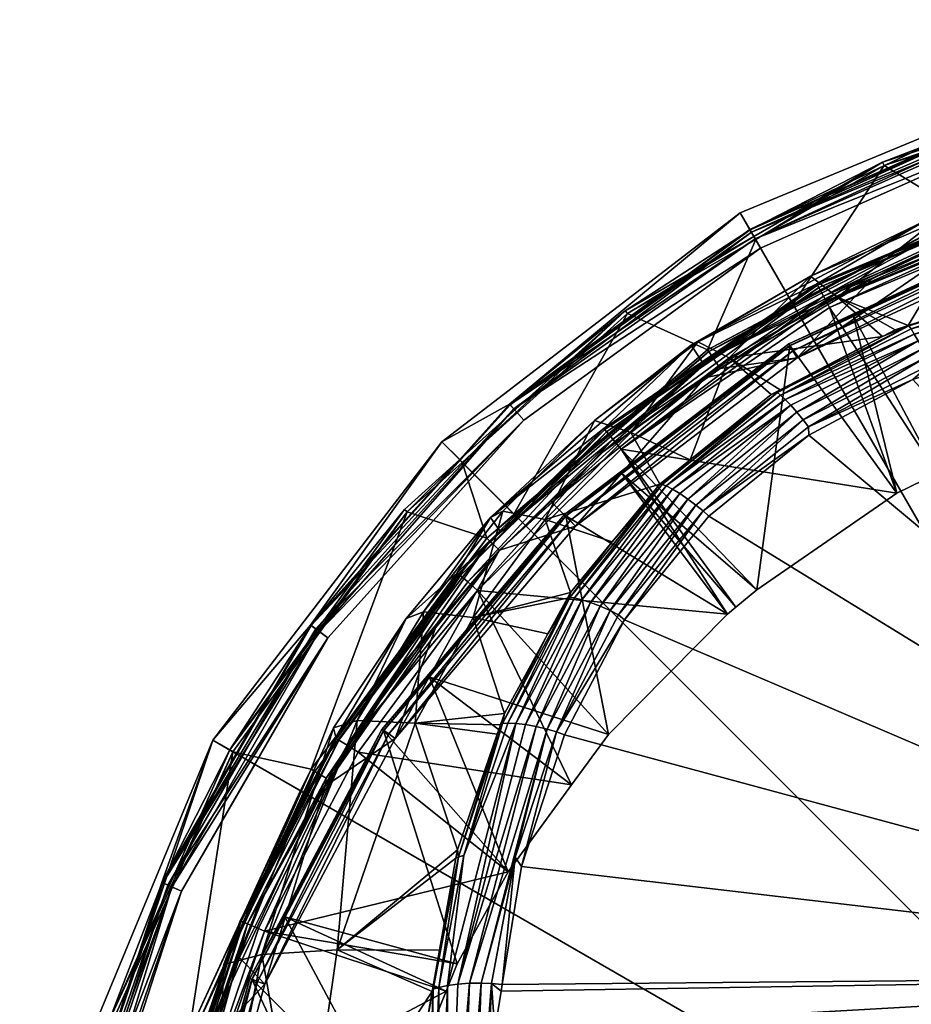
# Model space of a CAD drawing. Extents: x -0.027 to 0.027, y -0.227 to 0.027.
# Tile 71 of 77: x -0.027 to -0.01, y 0.008 to 0.027. Entities that reach past the tile are written whole.
import ezdxf

# ---------------------------------------------------------------- set-up
doc = ezdxf.new("R2010")
doc.units = 0
doc.layers.add('mesh', color=7, linetype='CONTINUOUS')

msp = doc.modelspace()

# ---------------------------------------------------------------- meshes
at = {"layer": 'mesh'}
mesh = msp.add_polyface(dxfattribs=at)
corners = [(0, -0.00006, 0.000406), (-0.006953, 0.025889, 0.000406), (-0.013432, 0.023205, 0.000406), (0, 0.026804, 0.000406), (-0.001312, 0.024129, 0.11535), (-0.000818, 0.020803, 0.120712), (-0.001128, 0.020767, 0.120712), (0, 0.0242, 0.11535), (-0.000107, 0.020818, 0.120712), (-0.006468, 0.023212, 0.11535), (-0.00557, 0.019999, 0.120712), (-0.007011, 0.019606, 0.120712), (-0.003951, 0.020441, 0.120712), (0.003057, 0.020594, 0.120712), (-0.0002, 0.024363, 0.120711), (-0.007418, 0.02326, 0.120711), (-0.004369, 0.023987, 0.120711), (-0.007677, 0.019356, 0.120712), (-0.009759, 0.018344, 0.120712), (-0.000087, 0.010594, 0.150871), (-0.004949, 0.021391, 0.147121), (-0.004766, 0.021421, 0.147114), (-0.000074, 0.008982, 0.151342), (-0.007698, 0.020931, 0.147218), (-0.009833, 0.020221, 0.147398), (-0.010214, 0.020095, 0.14743), (-0.012156, 0.019059, 0.147714), (-0.004966, 0.021526, 0.147065), (-0.007459, 0.02112, 0.147149), (-0.004984, 0.021676, 0.146971), (-0.007498, 0.021268, 0.147054), (-0.005027, 0.022, 0.146666), (-0.007587, 0.021588, 0.146745), (-0.010041, 0.020668, 0.147101), (-0.007628, 0.021724, 0.146558), (-0.010246, 0.021039, 0.14655), (-0.007685, 0.021893, 0.146205), (-0.007662, 0.021828, 0.146369), (-0.009897, 0.020369, 0.147337), (-0.002623, 0.024058, 0.11535), (-0.007747, 0.022931, 0.11535), (-0.000178, 0.02167, 0.147076), (-0.014015, 0.017549, 0.148146), (-0.000179, 0.021782, 0.147021), (0.00461, 0.021598, 0.147068)]
mesh.append_faces([[corners[k] for k in face] for face in [(0, 1, 2, 2), (0, 3, 1, 1), (4, 5, 6, 6), (7, 8, 5, 5), (9, 10, 11, 11), (12, 10, 9, 9), (13, 14, 8, 8), (10, 15, 11, 11), (14, 5, 8, 8), (14, 6, 5, 5), (16, 12, 6, 6), (15, 17, 11, 11), (15, 18, 17, 17), (19, 20, 21, 21), (22, 20, 19, 19), (22, 23, 20, 20), (24, 23, 22, 22), (22, 25, 24, 24), (22, 26, 25, 25), (21, 20, 27, 27), (23, 27, 20, 20), (23, 28, 27, 27), (24, 28, 23, 23), (28, 29, 27, 27), (28, 30, 29, 29), (30, 31, 29, 29), (30, 32, 31, 31), (33, 32, 30, 30), (34, 31, 32, 32), (35, 36, 37, 37), (38, 30, 28, 28), (39, 6, 12, 12), (11, 17, 40, 40), (19, 21, 41, 41), (42, 26, 22, 22), (27, 41, 21, 21), (43, 41, 27, 27), (44, 41, 43, 43)]])
mesh = msp.add_polyface(dxfattribs=at)
corners = [(-0.006953, 0.025889, 0.000406), (-0.006837, 0.025433, 0.041809), (-0.00819, 0.025146, 0.041809), (-0.013252, 0.022892, 0.041809), (-0.013432, 0.023205, 0.000406), (-0.006825, 0.025433, 0.087753), (-0.010752, 0.024088, 0.090057), (-0.010779, 0.024149, 0.087753), (-0.006808, 0.025369, 0.090057), (-0.008189, 0.025143, 0.043106), (-0.006836, 0.02543, 0.043106), (-0.01325, 0.022889, 0.043106), (-0.009973, 0.023063, 0.125414), (-0.007565, 0.023737, 0.121184), (-0.005129, 0.024319, 0.121189), (-0.009882, 0.022994, 0.132533), (-0.005188, 0.024442, 0.125351), (-0.009461, 0.022499, 0.139572), (-0.005133, 0.024215, 0.132384), (-0.007558, 0.023715, 0.12106), (-0.007455, 0.023379, 0.120727), (-0.004411, 0.024228, 0.120775), (-0.007489, 0.023491, 0.120774), (-0.007418, 0.02326, 0.120711), (-0.004391, 0.024112, 0.120727), (-0.008066, 0.024765, 0.042706), (-0.006734, 0.025049, 0.042206), (-0.006734, 0.025049, 0.042706), (-0.008066, 0.024765, 0.042206), (-0.013052, 0.022546, 0.042706), (-0.013052, 0.022546, 0.042206), (-0.008186, 0.025132, 0.041912), (-0.013151, 0.022718, 0.042153), (-0.008128, 0.024955, 0.042153), (-0.013224, 0.022845, 0.042008), (-0.002739, 0.026002, 0.042193), (-0.002758, 0.02618, 0.04209), (-0.008185, 0.02513, 0.043003), (-0.013223, 0.022843, 0.042907), (-0.008153, 0.025032, 0.042824), (-0.002749, 0.026097, 0.042761), (-0.013151, 0.022718, 0.042761), (-0.009138, 0.022873, 0.114901), (-0.006604, 0.023727, 0.114901), (-0.007518, 0.023386, 0.114906), (-0.004022, 0.024473, 0.114827), (-0.009227, 0.023099, 0.114762), (-0.009258, 0.023176, 0.114593), (-0.004042, 0.024592, 0.114683), (-0.006437, 0.023968, 0.114529), (-0.007542, 0.023665, 0.120945), (-0.004451, 0.024459, 0.121065), (-0.004442, 0.024407, 0.120949)]
mesh.append_faces([[corners[k] for k in face] for face in [(0, 1, 2, 2), (3, 0, 2, 2), (3, 4, 0, 0), (5, 6, 7, 7), (5, 8, 6, 6), (5, 9, 10, 10), (7, 9, 5, 5), (7, 11, 9, 9), (12, 13, 14, 14), (15, 12, 16, 16), (17, 15, 18, 18), (19, 14, 13, 13), (20, 21, 22, 22), (23, 24, 20, 20), (25, 26, 27, 27), (25, 28, 26, 26), (29, 28, 25, 25), (29, 30, 28, 28), (31, 2, 1, 1), (32, 33, 28, 28), (34, 31, 33, 33), (3, 2, 31, 31), (33, 35, 28, 28), (31, 36, 33, 33), (10, 9, 37, 37), (37, 38, 39, 39), (9, 11, 37, 37), (40, 37, 39, 39), (25, 39, 41, 41), (40, 39, 25, 25), (42, 43, 44, 44), (42, 45, 43, 43), (46, 45, 42, 42), (47, 48, 46, 46), (8, 47, 6, 6), (8, 49, 47, 47), (50, 51, 19, 19), (22, 52, 50, 50)]])
mesh = msp.add_polyface(dxfattribs=at)
corners = [(-0.010752, 0.024088, 0.090057), (-0.01245, 0.021494, 0.114529), (-0.013144, 0.022706, 0.090057), (-0.010779, 0.024149, 0.087753), (-0.013177, 0.022763, 0.087753), (-0.01325, 0.022889, 0.043106), (-0.015576, 0.021379, 0.087753), (-0.012857, 0.019815, 0.146577), (-0.012686, 0.019905, 0.146554), (-0.01274, 0.019853, 0.146696), (-0.01268, 0.019807, 0.146865), (-0.010188, 0.020942, 0.14674), (-0.012593, 0.019725, 0.147057), (-0.010117, 0.020815, 0.14693), (-0.012489, 0.019616, 0.147247), (-0.012375, 0.019486, 0.147417), (-0.013638, 0.020502, 0.140014), (-0.010781, 0.020901, 0.146305), (-0.011618, 0.021631, 0.139762), (-0.014366, 0.018597, 0.146904), (-0.012003, 0.021879, 0.121174), (-0.01435, 0.020738, 0.125534), (-0.01414, 0.020428, 0.121173), (-0.009973, 0.023063, 0.125414), (-0.014223, 0.020799, 0.132821), (-0.012121, 0.022021, 0.132658), (-0.011991, 0.021857, 0.121052), (-0.013151, 0.022718, 0.042153), (-0.008066, 0.024765, 0.042206), (-0.013052, 0.022546, 0.042206), (-0.013224, 0.022845, 0.042008), (-0.008128, 0.024955, 0.042153), (-0.013252, 0.022892, 0.041809), (-0.008186, 0.025132, 0.041912), (-0.008185, 0.02513, 0.043003), (-0.013223, 0.022843, 0.042907), (-0.008153, 0.025032, 0.042824), (-0.013151, 0.022718, 0.042761), (-0.012508, 0.020728, 0.11535), (-0.016709, 0.017579, 0.115201), (-0.012527, 0.020759, 0.115201), (-0.016681, 0.017549, 0.115053), (-0.012505, 0.020723, 0.115053), (-0.016605, 0.017469, 0.114945), (-0.012449, 0.020629, 0.114945), (-0.016503, 0.017362, 0.114906), (-0.012372, 0.020502, 0.114906), (-0.009258, 0.023176, 0.114593), (-0.014042, 0.02065, 0.114529), (-0.014019, 0.020616, 0.114683), (-0.009227, 0.023099, 0.114762), (-0.013951, 0.020516, 0.114827), (-0.013806, 0.0203, 0.114906), (-0.011564, 0.021751, 0.114901), (-0.014093, 0.02013, 0.114906), (-0.010967, 0.021985, 0.114906), (-0.015655, 0.0188, 0.120712), (-0.010514, 0.017978, 0.120712), (-0.011766, 0.02144, 0.120712), (-0.011824, 0.021549, 0.120727), (-0.011879, 0.02165, 0.120773)]
mesh.append_faces([[corners[k] for k in face] for face in [(0, 1, 2, 2), (3, 2, 4, 4), (3, 0, 2, 2), (4, 5, 3, 3), (6, 5, 4, 4), (7, 8, 9, 9), (10, 11, 12, 12), (13, 14, 12, 12), (13, 15, 14, 14), (16, 8, 7, 7), (16, 17, 8, 8), (18, 17, 16, 16), (19, 16, 7, 7), (20, 21, 22, 22), (20, 23, 21, 21), (24, 21, 25, 25), (16, 25, 18, 18), (16, 24, 25, 25), (26, 20, 22, 22), (27, 28, 29, 29), (30, 31, 27, 27), (32, 33, 30, 30), (34, 5, 35, 35), (36, 35, 37, 37), (38, 39, 40, 40), (40, 41, 42, 42), (42, 43, 44, 44), (44, 45, 46, 46), (47, 48, 1, 1), (47, 49, 48, 48), (50, 51, 49, 49), (52, 51, 53, 53), (2, 1, 48, 48), (54, 52, 46, 46), (52, 55, 46, 46), (56, 57, 58, 58), (59, 60, 56, 56), (58, 59, 56, 56)]])
mesh = msp.add_polyface(dxfattribs=at)
corners = [(-0.012372, 0.020502, 0.114906), (-0.009087, 0.022749, 0.114906), (-0.007662, 0.022681, 0.114906), (-0.010967, 0.021985, 0.114906), (-0.009461, 0.022499, 0.139572), (-0.010304, 0.021102, 0.146257), (-0.011618, 0.021631, 0.139762), (-0.008745, 0.021603, 0.146146), (-0.007896, 0.021875, 0.146085), (-0.009824, 0.022791, 0.121179), (-0.009973, 0.023063, 0.125414), (-0.012003, 0.021879, 0.121174), (-0.007565, 0.023737, 0.121184), (-0.012121, 0.022021, 0.132658), (-0.009882, 0.022994, 0.132533), (-0.01435, 0.020738, 0.125534), (-0.011991, 0.021857, 0.121052), (-0.007558, 0.023715, 0.12106), (-0.011824, 0.021549, 0.120727), (-0.007489, 0.023491, 0.120774), (-0.011879, 0.02165, 0.120773), (-0.007455, 0.023379, 0.120727), (-0.011766, 0.02144, 0.120712), (-0.007418, 0.02326, 0.120711), (-0.008066, 0.024765, 0.042706), (-0.013151, 0.022718, 0.042761), (-0.013052, 0.022546, 0.042706), (-0.007747, 0.022931, 0.11535), (-0.012527, 0.020759, 0.115201), (-0.007758, 0.022965, 0.115201), (-0.012508, 0.020728, 0.11535), (-0.012505, 0.020723, 0.115053), (-0.007745, 0.022925, 0.115053), (-0.012449, 0.020629, 0.114945), (-0.00771, 0.022822, 0.114945), (-0.007518, 0.023386, 0.114906), (-0.009138, 0.022873, 0.114901), (-0.011564, 0.021751, 0.114901), (-0.009227, 0.023099, 0.114762), (-0.014019, 0.020616, 0.114683), (-0.009258, 0.023176, 0.114593), (-0.013951, 0.020516, 0.114827), (-0.010752, 0.024088, 0.090057), (-0.01245, 0.021494, 0.114529), (-0.011965, 0.02181, 0.12094), (-0.007542, 0.023665, 0.120945)]
mesh.append_faces([[corners[k] for k in face] for face in [(0, 1, 2, 2), (0, 3, 1, 1), (4, 5, 6, 6), (4, 7, 5, 5), (8, 7, 4, 4), (9, 10, 11, 11), (9, 12, 10, 10), (13, 10, 14, 14), (13, 15, 10, 10), (6, 14, 4, 4), (6, 13, 14, 14), (16, 9, 11, 11), (17, 9, 16, 16), (17, 12, 9, 9), (18, 19, 20, 20), (21, 19, 18, 18), (22, 21, 18, 18), (23, 21, 22, 22), (24, 25, 26, 26), (27, 28, 29, 29), (30, 28, 27, 27), (29, 31, 32, 32), (28, 31, 29, 29), (32, 33, 34, 34), (31, 33, 32, 32), (34, 0, 2, 2), (33, 0, 34, 34), (35, 1, 36, 36), (3, 36, 1, 1), (3, 37, 36, 36), (38, 39, 40, 40), (36, 41, 38, 38), (37, 41, 36, 36), (42, 40, 43, 43), (44, 17, 16, 16), (45, 17, 44, 44), (20, 45, 44, 44), (19, 45, 20, 20)]])
mesh = msp.add_polyface(dxfattribs=at)
corners = [(-0.025949, 0.006893, 0.000406), (-0.026865, -0.00006, 0.000406), (0, -0.00006, 0.000406), (-0.018996, 0.018936, 0.000406), (-0.023266, 0.013372, 0.000406), (-0.013432, 0.023205, 0.000406), (-0.000074, 0.008982, 0.151342), (-0.01789, 0.008697, 0.150781), (-0.01787, 0.008819, 0.150744), (-0.01801, 0.007962, 0.150999), (-0.018108, 0.004741, 0.151943), (-0.01807, 0.004133, 0.152113), (0.000004, -0.000556, 0.154136), (-0.017672, -0.002188, 0.15387), (-0.017511, 0.011021, 0.15009), (-0.018263, 0.008845, 0.150655), (-0.018443, 0.004096, 0.152045), (-0.018665, 0.004056, 0.151942), (-0.018247, 0.004121, 0.152102), (-0.018071, 0.008839, 0.150719), (-0.017629, 0.011193, 0.150018), (-0.016857, 0.013527, 0.149319), (-0.018687, 0.011201, 0.149157), (-0.018732, 0.011173, 0.149022), (-0.018704, 0.011331, 0.148976), (-0.01889, 0.008798, 0.150229), (-0.017615, 0.013684, 0.148787), (-0.018697, 0.008824, 0.1504), (-0.019048, 0.008765, 0.150048), (-0.018583, 0.011225, 0.149325), (-0.017863, 0.013682, 0.148431), (-0.018482, 0.00884, 0.150545), (-0.017034, 0.013578, 0.149244), (-0.017235, 0.013626, 0.149122), (-0.018883, 0.004006, 0.151804), (-0.016709, 0.013475, 0.149355), (-0.015587, 0.015617, 0.148715), (-0.018045, -0.005193, 0.154434), (-0.017706, -0.005128, 0.154581), (-0.01826, -0.005251, 0.154277), (-0.017605, -0.005116, 0.154597)]
mesh.append_faces([[corners[k] for k in face] for face in [(0, 1, 2, 2), (2, 3, 4, 4), (5, 3, 2, 2), (6, 7, 8, 8), (6, 9, 7, 7), (6, 10, 9, 9), (6, 11, 10, 10), (12, 11, 6, 6), (12, 13, 11, 11), (8, 14, 6, 6), (15, 16, 17, 17), (18, 11, 13, 13), (18, 10, 11, 11), (18, 9, 10, 10), (19, 9, 18, 18), (19, 7, 9, 9), (19, 8, 7, 7), (20, 8, 19, 19), (20, 14, 8, 8), (21, 14, 20, 20), (22, 23, 24, 24), (25, 26, 27, 27), (28, 22, 29, 29), (30, 29, 22, 22), (31, 15, 17, 17), (32, 15, 31, 31), (20, 15, 32, 32), (19, 15, 20, 20), (19, 16, 15, 15), (18, 16, 19, 19), (31, 27, 33, 33), (34, 27, 31, 31), (35, 36, 6, 6), (6, 14, 35, 35), (16, 37, 17, 17), (38, 37, 16, 16), (34, 17, 39, 39), (18, 40, 16, 16), (13, 40, 18, 18)]])
mesh = msp.add_polyface(dxfattribs=at)
corners = [(-0.017734, 0.019635, 0.041809), (-0.013432, 0.023205, 0.000406), (-0.013252, 0.022892, 0.041809), (-0.018996, 0.018936, 0.000406), (-0.016503, 0.017362, 0.114906), (-0.014093, 0.02013, 0.114906), (-0.012372, 0.020502, 0.114906), (-0.013177, 0.022763, 0.087753), (-0.015537, 0.021325, 0.090057), (-0.015576, 0.021379, 0.087753), (-0.013144, 0.022706, 0.090057), (-0.017732, 0.019633, 0.043106), (-0.01325, 0.022889, 0.043106), (-0.018665, 0.018597, 0.087753), (-0.014366, 0.018597, 0.146904), (-0.015469, 0.019111, 0.140329), (-0.013638, 0.020502, 0.140014), (-0.015975, 0.019182, 0.121172), (-0.01414, 0.020428, 0.121173), (-0.01435, 0.020738, 0.125534), (-0.014223, 0.020799, 0.132821), (-0.016147, 0.019332, 0.133024), (-0.015959, 0.019163, 0.12105), (-0.011991, 0.021857, 0.121052), (-0.017467, 0.019338, 0.042706), (-0.013052, 0.022546, 0.042206), (-0.013052, 0.022546, 0.042706), (-0.017467, 0.019338, 0.042206), (-0.017655, 0.019547, 0.04209), (-0.013151, 0.022718, 0.042153), (-0.017725, 0.019625, 0.041912), (-0.013224, 0.022845, 0.042008), (-0.013223, 0.022843, 0.042907), (-0.017723, 0.019623, 0.043003), (-0.017654, 0.019547, 0.042824), (-0.013151, 0.022718, 0.042761), (-0.018099, 0.017084, 0.114762), (-0.014019, 0.020616, 0.114683), (-0.013951, 0.020516, 0.114827), (-0.018159, 0.017141, 0.114593), (-0.014042, 0.02065, 0.114529), (-0.013806, 0.0203, 0.114906), (-0.015982, 0.018755, 0.114901), (-0.015924, 0.019121, 0.120939), (-0.011965, 0.02181, 0.12094), (-0.015808, 0.018983, 0.120773), (-0.011879, 0.02165, 0.120773), (-0.015655, 0.0188, 0.120712)]
mesh.append_faces([[corners[k] for k in face] for face in [(0, 1, 2, 2), (0, 3, 1, 1), (4, 5, 6, 6), (7, 8, 9, 9), (7, 10, 8, 8), (9, 11, 12, 12), (13, 11, 9, 9), (14, 15, 16, 16), (17, 18, 19, 19), (20, 21, 19, 19), (15, 20, 16, 16), (15, 21, 20, 20), (22, 18, 17, 17), (23, 18, 22, 22), (24, 25, 26, 26), (24, 27, 25, 25), (28, 25, 27, 27), (28, 29, 25, 25), (30, 29, 28, 28), (30, 31, 29, 29), (0, 31, 30, 30), (0, 2, 31, 31), (32, 11, 33, 33), (12, 11, 32, 32), (33, 34, 32, 32), (35, 32, 34, 34), (26, 34, 24, 24), (26, 35, 34, 34), (36, 37, 38, 38), (39, 40, 37, 37), (41, 42, 38, 38), (5, 42, 41, 41), (10, 40, 8, 8), (43, 23, 22, 22), (44, 23, 43, 43), (45, 44, 43, 43), (46, 44, 45, 45), (47, 46, 45, 45)]])
mesh = msp.add_polyface(dxfattribs=at)
corners = [(-0.011319, 0.021278, 0.11535), (-0.009759, 0.018344, 0.120712), (-0.010514, 0.017978, 0.120712), (-0.011766, 0.02144, 0.120712), (-0.007418, 0.02326, 0.120711), (-0.012161, 0.019217, 0.147649), (-0.010214, 0.020095, 0.14743), (-0.012156, 0.019059, 0.147714), (-0.009897, 0.020369, 0.147337), (-0.009833, 0.020221, 0.147398), (-0.010287, 0.021096, 0.146382), (-0.010544, 0.021025, 0.146274), (-0.010304, 0.021102, 0.146257), (-0.010781, 0.020901, 0.146305), (-0.01274, 0.019853, 0.146696), (-0.012686, 0.019905, 0.146554), (-0.008745, 0.021603, 0.146146), (-0.007685, 0.021893, 0.146205), (-0.010041, 0.020668, 0.147101), (-0.010117, 0.020815, 0.14693), (-0.007587, 0.021588, 0.146745), (-0.010246, 0.021039, 0.14655), (-0.010188, 0.020942, 0.14674), (-0.01268, 0.019807, 0.146865), (-0.007628, 0.021724, 0.146558), (-0.007662, 0.021828, 0.146369), (-0.012593, 0.019725, 0.147057), (-0.012375, 0.019486, 0.147417), (-0.009964, 0.020512, 0.147241), (-0.012261, 0.019346, 0.147556), (-0.007459, 0.02112, 0.147149), (-0.007498, 0.021268, 0.147054), (-0.011618, 0.021631, 0.139762), (-0.012508, 0.020728, 0.11535), (-0.007747, 0.022931, 0.11535), (-0.007677, 0.019356, 0.120712), (-0.013806, 0.0203, 0.114906), (-0.011564, 0.021751, 0.114901), (-0.010967, 0.021985, 0.114906), (-0.000074, 0.008982, 0.151342), (-0.015587, 0.015617, 0.148715), (-0.014015, 0.017549, 0.148146)]
mesh.append_faces([[corners[k] for k in face] for face in [(0, 1, 2, 2), (3, 1, 4, 4), (3, 2, 1, 1), (5, 6, 7, 7), (8, 6, 5, 5), (8, 9, 6, 6), (10, 11, 12, 12), (10, 13, 11, 11), (14, 13, 10, 10), (14, 15, 13, 13), (16, 10, 12, 12), (16, 17, 10, 10), (18, 19, 20, 20), (21, 22, 23, 23), (21, 24, 22, 22), (25, 24, 21, 21), (22, 19, 26, 26), (22, 20, 19, 19), (24, 20, 22, 22), (21, 10, 17, 17), (23, 10, 21, 21), (23, 14, 10, 10), (18, 27, 19, 19), (5, 28, 8, 8), (5, 29, 28, 28), (8, 30, 9, 9), (28, 31, 8, 8), (28, 18, 31, 31), (29, 18, 28, 28), (29, 27, 18, 18), (32, 11, 13, 13), (12, 11, 32, 32), (0, 2, 33, 33), (34, 1, 0, 0), (34, 35, 1, 1), (34, 0, 33, 33), (36, 37, 38, 38), (39, 40, 41, 41)]])
mesh = msp.add_polyface(dxfattribs=at)
corners = [(-0.01866, 0.018607, 0.041809), (-0.018996, 0.018936, 0.000406), (-0.017734, 0.019635, 0.041809), (-0.021442, 0.015518, 0.041809), (-0.015537, 0.021325, 0.090057), (-0.017652, 0.017584, 0.114529), (-0.018619, 0.01855, 0.090057), (-0.018665, 0.018597, 0.087753), (-0.019644, 0.017627, 0.090057), (-0.019693, 0.017672, 0.087753), (-0.015576, 0.021379, 0.087753), (-0.018657, 0.018605, 0.043106), (-0.017732, 0.019633, 0.043106), (-0.021439, 0.015516, 0.043106), (-0.018088, 0.017525, 0.125716), (-0.017912, 0.017275, 0.121175), (-0.015975, 0.019182, 0.121172), (-0.018708, 0.016493, 0.121177), (-0.016147, 0.019332, 0.133024), (-0.017858, 0.017643, 0.13326), (-0.015959, 0.019163, 0.12105), (-0.018689, 0.016477, 0.121055), (-0.018378, 0.018326, 0.042706), (-0.017467, 0.019338, 0.042206), (-0.017467, 0.019338, 0.042706), (-0.018378, 0.018326, 0.042206), (-0.021118, 0.015283, 0.042706), (-0.017725, 0.019625, 0.041912), (-0.02143, 0.015509, 0.041912), (-0.017655, 0.019547, 0.04209), (-0.021279, 0.0154, 0.042153), (-0.021118, 0.015283, 0.042206), (-0.017654, 0.019547, 0.042824), (-0.021345, 0.015448, 0.042824), (-0.017723, 0.019623, 0.043003), (-0.021428, 0.015508, 0.043003), (-0.017923, 0.016917, 0.114901), (-0.015982, 0.018755, 0.114901), (-0.016944, 0.017805, 0.114906), (-0.018099, 0.017084, 0.114762), (-0.013951, 0.020516, 0.114827), (-0.018159, 0.017141, 0.114593), (-0.014019, 0.020616, 0.114683), (-0.016503, 0.017362, 0.114906), (-0.018648, 0.016442, 0.120942), (-0.015924, 0.019121, 0.120939), (-0.018512, 0.016323, 0.120774), (-0.015808, 0.018983, 0.120773), (-0.015655, 0.0188, 0.120712), (-0.018331, 0.016166, 0.120713)]
mesh.append_faces([[corners[k] for k in face] for face in [(0, 1, 2, 2), (3, 1, 0, 0), (4, 5, 6, 6), (7, 8, 9, 9), (7, 6, 8, 8), (10, 6, 7, 7), (10, 4, 6, 6), (7, 11, 12, 12), (9, 11, 7, 7), (9, 13, 11, 11), (14, 15, 16, 16), (14, 17, 15, 15), (18, 19, 14, 14), (20, 15, 21, 21), (22, 23, 24, 24), (22, 25, 23, 23), (26, 25, 22, 22), (27, 0, 2, 2), (27, 28, 0, 0), (29, 28, 27, 27), (23, 30, 29, 29), (25, 31, 23, 23), (24, 26, 22, 22), (32, 33, 24, 24), (34, 35, 32, 32), (34, 11, 35, 35), (12, 11, 34, 34), (36, 37, 38, 38), (39, 40, 36, 36), (41, 42, 39, 39), (6, 41, 8, 8), (6, 5, 41, 41), (43, 36, 38, 38), (44, 20, 21, 21), (45, 20, 44, 44), (46, 45, 44, 44), (47, 45, 46, 46), (48, 47, 49, 49)]])
mesh = msp.add_polyface(dxfattribs=at)
corners = [(-0.014093, 0.02013, 0.114906), (-0.016944, 0.017805, 0.114906), (-0.015982, 0.018755, 0.114901), (-0.016503, 0.017362, 0.114906), (-0.012161, 0.019217, 0.147649), (-0.012156, 0.019059, 0.147714), (-0.014125, 0.017646, 0.148098), (-0.014366, 0.018597, 0.146904), (-0.01274, 0.019853, 0.146696), (-0.014889, 0.018141, 0.147159), (-0.012857, 0.019815, 0.146577), (-0.012489, 0.019616, 0.147247), (-0.014559, 0.01797, 0.147708), (-0.014697, 0.018053, 0.14752), (-0.01268, 0.019807, 0.146865), (-0.012593, 0.019725, 0.147057), (-0.014811, 0.018112, 0.147329), (-0.014409, 0.017866, 0.147875), (-0.012375, 0.019486, 0.147417), (-0.012261, 0.019346, 0.147556), (-0.014257, 0.017753, 0.14801), (-0.01435, 0.020738, 0.125534), (-0.018088, 0.017525, 0.125716), (-0.015975, 0.019182, 0.121172), (-0.016147, 0.019332, 0.133024), (-0.017068, 0.017484, 0.1407), (-0.015469, 0.019111, 0.140329), (-0.017858, 0.017643, 0.13326), (-0.015959, 0.019163, 0.12105), (-0.017912, 0.017275, 0.121175), (-0.012508, 0.020728, 0.11535), (-0.013124, 0.016177, 0.120713), (-0.015642, 0.018345, 0.11535), (-0.010514, 0.017978, 0.120712), (-0.016684, 0.017553, 0.11535), (-0.016709, 0.017579, 0.115201), (-0.016681, 0.017549, 0.115053), (-0.012527, 0.020759, 0.115201), (-0.016605, 0.017469, 0.114945), (-0.012505, 0.020723, 0.115053), (-0.012449, 0.020629, 0.114945), (-0.017923, 0.016917, 0.114901), (-0.013951, 0.020516, 0.114827), (-0.018159, 0.017141, 0.114593), (-0.017652, 0.017584, 0.114529), (-0.014042, 0.02065, 0.114529), (-0.015537, 0.021325, 0.090057), (-0.015655, 0.0188, 0.120712), (-0.014015, 0.017549, 0.148146), (-0.015821, 0.017073, 0.147324), (-0.01493, 0.018143, 0.147026)]
mesh.append_faces([[corners[k] for k in face] for face in [(0, 1, 2, 2), (3, 1, 0, 0), (4, 5, 6, 6), (7, 8, 9, 9), (10, 8, 7, 7), (11, 12, 13, 13), (14, 15, 16, 16), (16, 8, 14, 14), (16, 9, 8, 8), (17, 11, 18, 18), (17, 12, 11, 11), (15, 13, 16, 16), (15, 11, 13, 13), (6, 19, 4, 4), (6, 20, 19, 19), (20, 18, 19, 19), (20, 17, 18, 18), (21, 22, 23, 23), (21, 24, 22, 22), (25, 24, 26, 26), (25, 27, 24, 24), (28, 23, 29, 29), (30, 31, 32, 32), (30, 33, 31, 31), (30, 32, 34, 34), (34, 35, 30, 30), (35, 36, 37, 37), (36, 38, 39, 39), (38, 3, 40, 40), (41, 42, 2, 2), (43, 44, 45, 45), (46, 45, 44, 44), (47, 31, 33, 33), (5, 48, 6, 6), (9, 49, 50, 50), (7, 9, 50, 50), (50, 26, 7, 7), (50, 25, 26, 26)]])
mesh = msp.add_polyface(dxfattribs=at)
corners = [(-0.021442, 0.015518, 0.041809), (-0.023266, 0.013372, 0.000406), (-0.018996, 0.018936, 0.000406), (-0.019693, 0.017672, 0.087753), (-0.019644, 0.017627, 0.090057), (-0.02295, 0.01319, 0.087753), (-0.021439, 0.015516, 0.043106), (-0.01841, 0.015661, 0.14111), (-0.016655, 0.016022, 0.147619), (-0.01702, 0.015354, 0.14781), (-0.016598, 0.016125, 0.147589), (-0.017068, 0.017484, 0.1407), (-0.017829, 0.013872, 0.148235), (-0.01966, 0.015639, 0.125824), (-0.018708, 0.016493, 0.121177), (-0.018088, 0.017525, 0.125716), (-0.019337, 0.015766, 0.133522), (-0.017858, 0.017643, 0.13326), (-0.019494, 0.013691, 0.141543), (-0.018689, 0.016477, 0.121055), (-0.017912, 0.017275, 0.121175), (-0.021118, 0.015283, 0.042706), (-0.021118, 0.015283, 0.042206), (-0.018378, 0.018326, 0.042206), (-0.02143, 0.015509, 0.041912), (-0.01866, 0.018607, 0.041809), (-0.017655, 0.019547, 0.04209), (-0.021279, 0.0154, 0.042153), (-0.017467, 0.019338, 0.042206), (-0.021428, 0.015508, 0.043003), (-0.018657, 0.018605, 0.043106), (-0.017467, 0.019338, 0.042706), (-0.021345, 0.015448, 0.042824), (-0.017654, 0.019547, 0.042824), (-0.016684, 0.017553, 0.11535), (-0.020111, 0.013575, 0.115201), (-0.016709, 0.017579, 0.115201), (-0.020081, 0.013554, 0.11535), (-0.020076, 0.013551, 0.115053), (-0.016681, 0.017549, 0.115053), (-0.019985, 0.01349, 0.114945), (-0.016605, 0.017469, 0.114945), (-0.019863, 0.013407, 0.114906), (-0.016503, 0.017362, 0.114906), (-0.017923, 0.016917, 0.114901), (-0.019112, 0.015465, 0.114906), (-0.019653, 0.014879, 0.114901), (-0.018099, 0.017084, 0.114762), (-0.021361, 0.012792, 0.114762), (-0.018159, 0.017141, 0.114593), (-0.021153, 0.012667, 0.114901), (-0.021432, 0.012835, 0.114593), (-0.020969, 0.013428, 0.121187), (-0.018331, 0.016166, 0.120713), (-0.015808, 0.018983, 0.120773), (-0.018512, 0.016323, 0.120774)]
mesh.append_faces([[corners[k] for k in face] for face in [(0, 1, 2, 2), (3, 4, 5, 5), (5, 6, 3, 3), (7, 8, 9, 9), (7, 10, 8, 8), (11, 10, 7, 7), (12, 7, 9, 9), (13, 14, 15, 15), (15, 16, 13, 13), (15, 17, 16, 16), (7, 17, 11, 11), (7, 16, 17, 17), (18, 16, 7, 7), (19, 20, 14, 14), (21, 22, 23, 23), (24, 0, 25, 25), (26, 27, 24, 24), (28, 22, 27, 27), (29, 30, 6, 6), (31, 32, 21, 21), (33, 29, 32, 32), (34, 35, 36, 36), (37, 35, 34, 34), (36, 38, 39, 39), (35, 38, 36, 36), (39, 40, 41, 41), (38, 40, 39, 39), (41, 42, 43, 43), (40, 42, 41, 41), (44, 45, 46, 46), (47, 48, 49, 49), (44, 50, 47, 47), (46, 50, 44, 44), (4, 49, 51, 51), (42, 44, 43, 43), (42, 45, 44, 44), (13, 52, 14, 14), (53, 54, 55, 55)]])
mesh = msp.add_polyface(dxfattribs=at)
corners = [(-0.015642, 0.018345, 0.11535), (-0.013515, 0.01585, 0.120713), (-0.01367, 0.015721, 0.120713), (-0.013124, 0.016177, 0.120713), (-0.015587, 0.015617, 0.148715), (-0.015702, 0.01571, 0.148668), (-0.014125, 0.017646, 0.148098), (-0.016857, 0.013527, 0.149319), (-0.016655, 0.016022, 0.147619), (-0.016612, 0.016033, 0.147752), (-0.01702, 0.015354, 0.14781), (-0.015821, 0.017073, 0.147324), (-0.014889, 0.018141, 0.147159), (-0.016598, 0.016125, 0.147589), (-0.016386, 0.015992, 0.148111), (-0.016222, 0.015939, 0.148295), (-0.017435, 0.013663, 0.148966), (-0.014697, 0.018053, 0.14752), (-0.014559, 0.01797, 0.147708), (-0.01652, 0.016024, 0.147922), (-0.014811, 0.018112, 0.147329), (-0.017763, 0.01369, 0.1486), (-0.016042, 0.01587, 0.148457), (-0.014409, 0.017866, 0.147875), (-0.017235, 0.013626, 0.149122), (-0.014257, 0.017753, 0.14801), (-0.01586, 0.015789, 0.148586), (-0.017034, 0.013578, 0.149244), (-0.017068, 0.017484, 0.1407), (-0.016684, 0.017553, 0.11535), (-0.015891, 0.013481, 0.120713), (-0.015655, 0.0188, 0.120712), (-0.018331, 0.016166, 0.120713), (-0.014015, 0.017549, 0.148146), (-0.016709, 0.013475, 0.149355), (-0.01493, 0.018143, 0.147026)]
mesh.append_faces([[corners[k] for k in face] for face in [(0, 1, 2, 2), (3, 1, 0, 0), (4, 5, 6, 6), (4, 7, 5, 5), (8, 9, 10, 10), (9, 11, 12, 12), (9, 13, 11, 11), (8, 13, 9, 9), (14, 15, 16, 16), (17, 15, 14, 14), (17, 18, 15, 15), (19, 12, 20, 20), (19, 9, 12, 12), (21, 9, 19, 19), (22, 18, 23, 23), (22, 15, 18, 18), (24, 15, 22, 22), (24, 16, 15, 15), (20, 14, 19, 19), (20, 17, 14, 14), (5, 25, 6, 6), (5, 26, 25, 25), (7, 26, 5, 5), (7, 27, 26, 26), (26, 23, 25, 25), (26, 22, 23, 23), (27, 22, 26, 26), (27, 24, 22, 22), (28, 11, 13, 13), (29, 2, 30, 30), (0, 2, 29, 29), (31, 1, 3, 3), (31, 2, 1, 1), (32, 2, 31, 31), (32, 30, 2, 2), (6, 33, 4, 4), (34, 7, 4, 4), (35, 11, 28, 28)]])
mesh = msp.add_polyface(dxfattribs=at)
corners = [(-0.022827, 0.013119, 0.041809), (-0.023266, 0.013372, 0.000406), (-0.021442, 0.015518, 0.041809), (-0.024212, 0.010719, 0.041809), (-0.019653, 0.014879, 0.114901), (-0.019112, 0.015465, 0.114906), (-0.021171, 0.012513, 0.114906), (-0.02295, 0.01319, 0.087753), (-0.019644, 0.017627, 0.090057), (-0.022892, 0.013156, 0.090057), (-0.022824, 0.013117, 0.043106), (-0.021439, 0.015516, 0.043106), (-0.024209, 0.010718, 0.043106), (-0.01966, 0.015639, 0.125824), (-0.020575, 0.01374, 0.133796), (-0.021015, 0.013602, 0.125938), (-0.020946, 0.009465, 0.142423), (-0.019494, 0.013691, 0.141543), (-0.022482, 0.01292, 0.042706), (-0.021118, 0.015283, 0.042206), (-0.021118, 0.015283, 0.042706), (-0.022482, 0.01292, 0.042206), (-0.023847, 0.010557, 0.042706), (-0.024199, 0.010714, 0.041912), (-0.023847, 0.010557, 0.042206), (-0.024028, 0.010638, 0.042153), (-0.021279, 0.0154, 0.042153), (-0.02143, 0.015509, 0.041912), (-0.021428, 0.015508, 0.043003), (-0.024197, 0.010713, 0.043003), (-0.021345, 0.015448, 0.042824), (-0.024103, 0.010671, 0.042824), (-0.020081, 0.013554, 0.11535), (-0.022572, 0.008933, 0.115201), (-0.020111, 0.013575, 0.115201), (-0.022533, 0.008917, 0.115053), (-0.020076, 0.013551, 0.115053), (-0.022431, 0.008877, 0.114945), (-0.019985, 0.01349, 0.114945), (-0.022293, 0.008822, 0.114906), (-0.019863, 0.013407, 0.114906), (-0.021153, 0.012667, 0.114901), (-0.018159, 0.017141, 0.114593), (-0.021361, 0.012792, 0.114762), (-0.021432, 0.012835, 0.114593), (-0.018099, 0.017084, 0.114762), (-0.022405, 0.010305, 0.114901), (-0.021629, 0.012432, 0.114529), (-0.020969, 0.013428, 0.121187), (-0.023062, 0.009189, 0.126167), (-0.018689, 0.016477, 0.121055), (-0.020961, 0.013401, 0.121063), (-0.020916, 0.013373, 0.120949), (-0.020762, 0.013277, 0.120776), (-0.018648, 0.016442, 0.120942)]
mesh.append_faces([[corners[k] for k in face] for face in [(0, 1, 2, 2), (0, 3, 1, 1), (4, 5, 6, 6), (7, 8, 9, 9), (7, 10, 11, 11), (7, 12, 10, 10), (13, 14, 15, 15), (16, 14, 17, 17), (18, 19, 20, 20), (18, 21, 19, 19), (22, 21, 18, 18), (23, 3, 0, 0), (24, 19, 21, 21), (25, 26, 19, 19), (23, 27, 26, 26), (0, 27, 23, 23), (0, 2, 27, 27), (28, 11, 10, 10), (29, 28, 10, 10), (29, 30, 28, 28), (31, 30, 29, 29), (31, 20, 30, 30), (22, 18, 20, 20), (32, 33, 34, 34), (34, 35, 36, 36), (36, 37, 38, 38), (38, 39, 40, 40), (4, 6, 41, 41), (42, 43, 44, 44), (45, 41, 43, 43), (6, 46, 41, 41), (8, 44, 9, 9), (44, 47, 9, 9), (15, 48, 13, 13), (15, 49, 48, 48), (50, 48, 51, 51), (52, 50, 51, 51), (53, 54, 52, 52)]])
mesh = msp.add_polyface(dxfattribs=at)
corners = [(-0.019233, 0.014553, 0.11535), (-0.016575, 0.012541, 0.120714), (-0.017758, 0.010918, 0.120714), (-0.015891, 0.013481, 0.120713), (-0.021171, 0.012513, 0.114906), (-0.019112, 0.015465, 0.114906), (-0.019863, 0.013407, 0.114906), (-0.020556, 0.013148, 0.120713), (-0.017863, 0.013682, 0.148431), (-0.017902, 0.013659, 0.148297), (-0.017829, 0.013872, 0.148235), (-0.017962, 0.013486, 0.148348), (-0.018687, 0.011201, 0.149157), (-0.018704, 0.011331, 0.148976), (-0.01702, 0.015354, 0.14781), (-0.016612, 0.016033, 0.147752), (-0.016386, 0.015992, 0.148111), (-0.017435, 0.013663, 0.148966), (-0.017615, 0.013684, 0.148787), (-0.017763, 0.01369, 0.1486), (-0.018697, 0.008824, 0.1504), (-0.017235, 0.013626, 0.149122), (-0.01889, 0.008798, 0.150229), (-0.018583, 0.011225, 0.149325), (-0.01652, 0.016024, 0.147922), (-0.017629, 0.011193, 0.150018), (-0.017034, 0.013578, 0.149244), (-0.016857, 0.013527, 0.149319), (-0.018482, 0.00884, 0.150545), (-0.019494, 0.013691, 0.141543), (-0.01841, 0.015661, 0.14111), (-0.01966, 0.015639, 0.125824), (-0.019337, 0.015766, 0.133522), (-0.020575, 0.01374, 0.133796), (-0.016684, 0.017553, 0.11535), (-0.020081, 0.013554, 0.11535), (-0.018331, 0.016166, 0.120713), (-0.016709, 0.013475, 0.149355), (-0.017511, 0.011021, 0.15009), (-0.018689, 0.016477, 0.121055), (-0.018708, 0.016493, 0.121177), (-0.020969, 0.013428, 0.121187), (-0.018648, 0.016442, 0.120942), (-0.020916, 0.013373, 0.120949), (-0.018512, 0.016323, 0.120774), (-0.020762, 0.013277, 0.120776)]
mesh.append_faces([[corners[k] for k in face] for face in [(0, 1, 2, 2), (3, 1, 0, 0), (4, 5, 6, 6), (7, 2, 1, 1), (8, 9, 10, 10), (8, 11, 9, 9), (12, 13, 11, 11), (14, 8, 10, 10), (14, 15, 8, 8), (16, 17, 18, 18), (19, 8, 15, 15), (20, 17, 21, 21), (20, 18, 17, 17), (22, 23, 18, 18), (8, 12, 11, 11), (19, 23, 8, 8), (19, 18, 23, 23), (24, 18, 19, 19), (24, 16, 18, 18), (25, 26, 27, 27), (28, 21, 26, 26), (10, 29, 30, 30), (9, 29, 10, 10), (29, 11, 13, 13), (9, 11, 29, 29), (31, 32, 33, 33), (29, 33, 32, 32), (34, 3, 0, 0), (0, 2, 35, 35), (34, 0, 35, 35), (7, 1, 36, 36), (1, 3, 36, 36), (27, 37, 38, 38), (39, 40, 41, 41), (42, 39, 43, 43), (44, 42, 45, 45), (36, 44, 45, 45), (7, 36, 45, 45)]])
mesh = msp.add_polyface(dxfattribs=at)
corners = [(-0.023266, 0.013372, 0.000406), (-0.025497, 0.006765, 0.041809), (-0.025949, 0.006893, 0.000406), (-0.024212, 0.010719, 0.041809), (-0.02514, 0.008108, 0.090057), (-0.024051, 0.00639, 0.114529), (-0.025427, 0.006759, 0.090057), (-0.025203, 0.008128, 0.087753), (-0.025491, 0.006776, 0.087753), (-0.022892, 0.013156, 0.090057), (-0.02295, 0.01319, 0.087753), (-0.024209, 0.010718, 0.043106), (-0.025494, 0.006765, 0.043106), (-0.024219, 0.004486, 0.126389), (-0.023096, 0.009012, 0.121204), (-0.023062, 0.009189, 0.126167), (-0.023996, 0.006375, 0.121214), (-0.022691, 0.009978, 0.120956), (-0.023931, 0.006358, 0.120964), (-0.023854, 0.006338, 0.120861), (-0.022739, 0.009999, 0.121074), (-0.025112, 0.006662, 0.042706), (-0.023847, 0.010557, 0.042206), (-0.023847, 0.010557, 0.042706), (-0.025112, 0.006662, 0.042206), (-0.025634, 0.005388, 0.042193), (-0.024028, 0.010638, 0.042153), (-0.025809, 0.005425, 0.04209), (-0.02591, 0.005447, 0.041912), (-0.024199, 0.010714, 0.041912), (-0.021279, 0.0154, 0.042153), (-0.024197, 0.010713, 0.043003), (-0.022824, 0.013117, 0.043106), (-0.025908, 0.005446, 0.043003), (-0.024103, 0.010671, 0.042824), (-0.025808, 0.005425, 0.042824), (-0.025634, 0.005388, 0.04272), (-0.023395, 0.007822, 0.114901), (-0.023275, 0.007782, 0.114906), (-0.023862, 0.006013, 0.114906), (-0.023703, 0.007926, 0.114593), (-0.023982, 0.006371, 0.121103), (-0.022618, 0.009947, 0.120856), (-0.023754, 0.006312, 0.120782), (-0.023619, 0.006277, 0.120729)]
mesh.append_faces([[corners[k] for k in face] for face in [(0, 1, 2, 2), (0, 3, 1, 1), (4, 5, 6, 6), (7, 6, 8, 8), (7, 4, 6, 6), (7, 9, 4, 4), (10, 9, 7, 7), (7, 11, 10, 10), (7, 12, 11, 11), (8, 12, 7, 7), (13, 14, 15, 15), (13, 16, 14, 14), (17, 18, 19, 19), (17, 20, 18, 18), (21, 22, 23, 23), (21, 24, 22, 22), (25, 22, 24, 24), (25, 26, 22, 22), (27, 26, 25, 25), (28, 26, 27, 27), (28, 29, 26, 26), (1, 29, 28, 28), (1, 3, 29, 29), (29, 30, 26, 26), (31, 11, 12, 12), (31, 32, 11, 11), (33, 31, 12, 12), (33, 34, 31, 31), (35, 34, 33, 33), (35, 23, 34, 34), (36, 21, 23, 23), (37, 38, 39, 39), (4, 40, 5, 5), (9, 40, 4, 4), (14, 16, 41, 41), (18, 20, 41, 41), (42, 19, 43, 43), (42, 43, 44, 44)]])
mesh = msp.add_polyface(dxfattribs=at)
corners = [(-0.021171, 0.012513, 0.114906), (-0.022764, 0.009323, 0.114906), (-0.022405, 0.010305, 0.114901), (-0.019863, 0.013407, 0.114906), (-0.022293, 0.008822, 0.114906), (-0.023275, 0.007782, 0.114906), (-0.023096, 0.009012, 0.121204), (-0.022757, 0.010006, 0.121201), (-0.023062, 0.009189, 0.126167), (-0.021015, 0.013602, 0.125938), (-0.022352, 0.009375, 0.134353), (-0.020575, 0.01374, 0.133796), (-0.020946, 0.009465, 0.142423), (-0.022739, 0.009999, 0.121074), (-0.022691, 0.009978, 0.120956), (-0.020961, 0.013401, 0.121063), (-0.023847, 0.010557, 0.042706), (-0.023847, 0.010557, 0.042206), (-0.022482, 0.01292, 0.042206), (-0.024028, 0.010638, 0.042153), (-0.021118, 0.015283, 0.042206), (-0.021118, 0.015283, 0.042706), (-0.024103, 0.010671, 0.042824), (-0.020081, 0.013554, 0.11535), (-0.018709, 0.009205, 0.120714), (-0.021924, 0.010077, 0.11535), (-0.019891, 0.006279, 0.120715), (-0.022538, 0.008919, 0.11535), (-0.022572, 0.008933, 0.115201), (-0.022533, 0.008917, 0.115053), (-0.020111, 0.013575, 0.115201), (-0.022431, 0.008877, 0.114945), (-0.020076, 0.013551, 0.115053), (-0.019985, 0.01349, 0.114945), (-0.023395, 0.007822, 0.114901), (-0.021153, 0.012667, 0.114901), (-0.021361, 0.012792, 0.114762), (-0.023625, 0.0079, 0.114762), (-0.021432, 0.012835, 0.114593), (-0.023703, 0.007926, 0.114593), (-0.021629, 0.012432, 0.114529), (-0.022892, 0.013156, 0.090057), (-0.020969, 0.013428, 0.121187), (-0.023982, 0.006371, 0.121103), (-0.020916, 0.013373, 0.120949), (-0.022618, 0.009947, 0.120856), (-0.020762, 0.013277, 0.120776), (-0.022415, 0.00986, 0.120731), (-0.022298, 0.00981, 0.120714), (-0.020556, 0.013148, 0.120713)]
mesh.append_faces([[corners[k] for k in face] for face in [(0, 1, 2, 2), (0, 3, 4, 4), (4, 1, 0, 0), (4, 5, 1, 1), (6, 7, 8, 8), (9, 10, 8, 8), (9, 11, 10, 10), (12, 10, 11, 11), (13, 7, 6, 6), (14, 15, 13, 13), (16, 17, 18, 18), (19, 20, 17, 17), (16, 21, 22, 22), (23, 24, 25, 25), (25, 26, 27, 27), (23, 25, 27, 27), (27, 28, 23, 23), (28, 29, 30, 30), (29, 31, 32, 32), (31, 4, 33, 33), (34, 2, 1, 1), (34, 35, 2, 2), (34, 36, 35, 35), (37, 36, 34, 34), (37, 38, 36, 36), (39, 38, 37, 37), (39, 40, 38, 38), (41, 40, 39, 39), (8, 7, 42, 42), (43, 13, 6, 6), (13, 42, 7, 7), (15, 42, 13, 13), (44, 15, 14, 14), (45, 44, 14, 14), (46, 44, 45, 45), (47, 46, 45, 45), (48, 46, 47, 47), (49, 46, 48, 48)]])
mesh = msp.add_polyface(dxfattribs=at)
corners = [(0, -0.00006, 0.000406), (-0.023266, 0.013372, 0.000406), (-0.025949, 0.006893, 0.000406), (-0.021924, 0.010077, 0.11535), (-0.018916, 0.008693, 0.120714), (-0.019891, 0.006279, 0.120715), (-0.018709, 0.009205, 0.120714), (-0.022298, 0.00981, 0.120714), (-0.017758, 0.010918, 0.120714), (-0.020556, 0.013148, 0.120713), (-0.019212, 0.001075, 0.151902), (-0.019342, 0.003838, 0.151293), (-0.019062, -0.001481, 0.152608), (-0.019287, 0.008045, 0.149935), (-0.019173, 0.00869, 0.149747), (-0.019154, 0.008729, 0.149882), (-0.019426, 0.00473, 0.150891), (-0.019402, 0.005287, 0.150731), (-0.019371, 0.003795, 0.15115), (-0.019037, 0.009456, 0.149523), (-0.018732, 0.011173, 0.149022), (-0.018687, 0.011201, 0.149157), (-0.019048, 0.008765, 0.150048), (-0.018583, 0.011225, 0.149325), (-0.01889, 0.008798, 0.150229), (-0.018482, 0.00884, 0.150545), (-0.018665, 0.004056, 0.151942), (-0.018883, 0.004006, 0.151804), (-0.018697, 0.008824, 0.1504), (-0.019078, 0.003949, 0.151637), (-0.019237, 0.00389, 0.151459), (-0.020946, 0.009465, 0.142423), (-0.018704, 0.011331, 0.148976), (-0.019494, 0.013691, 0.141543), (-0.021579, 0.005049, 0.143276), (-0.021565, 0.000581, 0.144093), (-0.020081, 0.013554, 0.11535), (-0.018651, -0.005386, 0.15387), (-0.01826, -0.005251, 0.154277)]
mesh.append_faces([[corners[k] for k in face] for face in [(0, 1, 2, 2), (3, 4, 5, 5), (6, 4, 3, 3), (7, 8, 9, 9), (6, 7, 4, 4), (6, 8, 7, 7), (10, 11, 12, 12), (13, 14, 15, 15), (11, 16, 17, 17), (11, 18, 16, 16), (10, 18, 11, 11), (19, 20, 21, 21), (22, 23, 24, 24), (15, 21, 22, 22), (15, 19, 21, 21), (14, 19, 15, 15), (25, 26, 27, 27), (27, 24, 28, 28), (29, 24, 27, 27), (29, 22, 24, 24), (30, 22, 29, 29), (30, 15, 22, 22), (11, 15, 30, 30), (11, 13, 15, 15), (17, 13, 11, 11), (31, 20, 19, 19), (31, 32, 20, 20), (33, 32, 31, 31), (14, 31, 19, 19), (13, 34, 14, 14), (35, 18, 10, 10), (35, 16, 18, 18), (34, 17, 16, 16), (12, 35, 10, 10), (36, 8, 6, 6), (37, 30, 29, 29), (30, 37, 11, 11), (27, 38, 29, 29)]])
mesh = msp.add_polyface(dxfattribs=at)
corners = [(-0.025533, 0.005367, 0.042706), (-0.025112, 0.006662, 0.042206), (-0.025112, 0.006662, 0.042706), (-0.025533, 0.005367, 0.042206), (-0.025949, 0.006893, 0.000406), (-0.025497, 0.006765, 0.041809), (-0.025924, 0.00545, 0.041809), (-0.026503, -0.00006, 0.041809), (-0.025634, 0.005388, 0.04272), (-0.023681, 0.003822, 0.114906), (-0.023862, 0.006013, 0.114906), (-0.023275, 0.007782, 0.114906), (-0.025491, 0.006776, 0.087753), (-0.025427, 0.006759, 0.090057), (-0.026289, 0.002703, 0.090057), (-0.025921, 0.005449, 0.043106), (-0.025494, 0.006765, 0.043106), (-0.026355, 0.00271, 0.087753), (-0.02442, 0.004299, 0.12107), (-0.024219, 0.004486, 0.126389), (-0.024531, 0.003756, 0.121032), (-0.023996, 0.006375, 0.121214), (-0.023062, 0.009189, 0.126167), (-0.023264, 0.004773, 0.134891), (-0.02591, 0.005447, 0.041912), (-0.025634, 0.005388, 0.042193), (-0.025908, 0.005446, 0.043003), (-0.0265, -0.00006, 0.043106), (-0.023847, 0.010557, 0.042706), (-0.025808, 0.005425, 0.042824), (-0.022538, 0.008919, 0.11535), (-0.023591, 0.005126, 0.11535), (-0.023941, 0.003865, 0.11535), (-0.02411, 0.005247, 0.114901), (-0.024542, 0.002609, 0.114901), (-0.023395, 0.007822, 0.114901), (-0.023703, 0.007926, 0.114593), (-0.024875, 0.002645, 0.114529), (-0.024051, 0.00639, 0.114529), (-0.023625, 0.0079, 0.114762), (-0.024835, 0.00264, 0.114683), (-0.023854, 0.006338, 0.120861), (-0.024481, 0.00378, 0.120818), (-0.024344, 0.003785, 0.120645), (-0.023931, 0.006358, 0.120964), (-0.023982, 0.006371, 0.121103), (-0.024518, 0.00377, 0.120923), (-0.023619, 0.006277, 0.120729), (-0.024037, 0.003755, 0.120532), (-0.023512, 0.00625, 0.120715), (-0.024147, 0.00377, 0.120547), (-0.023754, 0.006312, 0.120782)]
mesh.append_faces([[corners[k] for k in face] for face in [(0, 1, 2, 2), (0, 3, 1, 1), (4, 5, 6, 6), (7, 4, 6, 6), (0, 2, 8, 8), (9, 10, 11, 11), (12, 13, 14, 14), (12, 15, 16, 16), (17, 15, 12, 12), (18, 19, 20, 20), (18, 21, 19, 19), (22, 23, 19, 19), (24, 6, 5, 5), (7, 6, 24, 24), (25, 1, 3, 3), (16, 15, 26, 26), (27, 26, 15, 15), (8, 28, 29, 29), (30, 31, 32, 32), (33, 10, 34, 34), (35, 10, 33, 33), (36, 37, 38, 38), (39, 40, 36, 36), (35, 34, 39, 39), (33, 34, 35, 35), (13, 38, 37, 37), (34, 10, 9, 9), (41, 42, 43, 43), (44, 42, 41, 41), (45, 42, 44, 44), (45, 46, 42, 42), (45, 18, 46, 46), (21, 18, 45, 45), (47, 48, 49, 49), (47, 50, 48, 48), (47, 43, 50, 50), (51, 43, 47, 47), (51, 41, 43, 43)]])
mesh = msp.add_polyface(dxfattribs=at)
corners = [(-0.024154, -0.000066, 0.11535), (-0.021966, -0.000923, 0.119122), (-0.022085, -0.001383, 0.118908), (-0.021733, -0.000077, 0.119409), (-0.023591, 0.005126, 0.11535), (-0.020445, 0.004433, 0.120513), (-0.020998, 0.002591, 0.120312), (-0.023681, 0.003822, 0.114906), (-0.023275, 0.007782, 0.114906), (-0.022293, 0.008822, 0.114906), (-0.024037, 0.003755, 0.120532), (-0.023512, 0.00625, 0.120715), (-0.019891, 0.006279, 0.120715), (-0.024335, -0.000942, 0.119122), (-0.02429, 0.001471, 0.120032), (-0.024168, 0.002573, 0.120273), (-0.018916, 0.008693, 0.120714), (-0.022298, 0.00981, 0.120714), (-0.019173, 0.00869, 0.149747), (-0.021579, 0.005049, 0.143276), (-0.020946, 0.009465, 0.142423), (-0.019426, 0.00473, 0.150891), (-0.021565, 0.000581, 0.144093), (-0.019287, 0.008045, 0.149935), (-0.019402, 0.005287, 0.150731), (-0.023062, 0.009189, 0.126167), (-0.022352, 0.009375, 0.134353), (-0.023264, 0.004773, 0.134891), (-0.023405, 0.000093, 0.135404), (-0.021208, -0.003872, 0.144864), (-0.023941, 0.003865, 0.11535), (-0.022538, 0.008919, 0.11535), (-0.023977, 0.00387, 0.115201), (-0.022572, 0.008933, 0.115201), (-0.023936, 0.003864, 0.115053), (-0.022533, 0.008917, 0.115053), (-0.023828, 0.003846, 0.114945), (-0.022431, 0.008877, 0.114945), (-0.022764, 0.009323, 0.114906), (-0.023395, 0.007822, 0.114901), (-0.023619, 0.006277, 0.120729), (-0.022618, 0.009947, 0.120856), (-0.022691, 0.009978, 0.120956), (-0.023854, 0.006338, 0.120861), (-0.022415, 0.00986, 0.120731)]
mesh.append_faces([[corners[k] for k in face] for face in [(0, 1, 2, 2), (0, 3, 1, 1), (4, 5, 6, 6), (7, 8, 9, 9), (5, 10, 6, 6), (5, 11, 10, 10), (12, 11, 5, 5), (3, 13, 1, 1), (6, 14, 3, 3), (10, 15, 6, 6), (16, 11, 12, 12), (16, 17, 11, 11), (18, 19, 20, 20), (19, 21, 22, 22), (23, 24, 19, 19), (25, 26, 27, 27), (19, 26, 20, 20), (19, 27, 26, 26), (22, 27, 19, 19), (22, 28, 27, 27), (29, 28, 22, 22), (30, 6, 3, 3), (4, 6, 30, 30), (31, 5, 4, 4), (31, 12, 5, 5), (31, 32, 33, 33), (30, 32, 31, 31), (33, 34, 35, 35), (32, 34, 33, 33), (35, 36, 37, 37), (34, 36, 35, 35), (37, 7, 9, 9), (36, 7, 37, 37), (38, 8, 39, 39), (40, 11, 17, 17), (41, 42, 43, 43), (44, 41, 40, 40), (17, 44, 40, 40)]])

doc.saveas('drawing.dxf')
